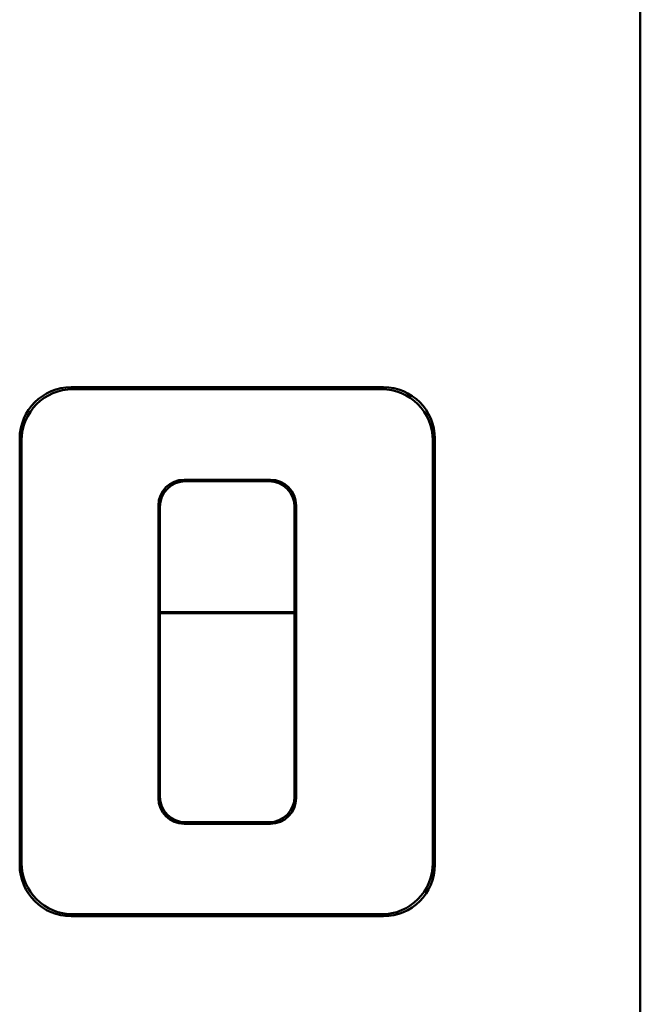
# Model space of a CAD drawing. Header units: inches. Extents: x 3.3 to 32.6, y -0.9 to 23.7.
# Tile 15 of 51: x 14.836 to 15.44, y 11.802 to 12.761. Entities that reach past the tile are written whole.
import ezdxf

# ---------------------------------------------------------------- set-up
doc = ezdxf.new("R2010")
doc.units = ezdxf.units.IN
doc.header["$MEASUREMENT"] = 0
doc.layers.add('Visible Edges(ANSI)', color=7, linetype='Continuous', lineweight=50)

msp = doc.modelspace()

# ---------------------------------------------------------------- linework, layer by layer
at = {"layer": 'Visible Edges(ANSI)'}
for p, q in [((15.43986, 14.86631), (15.43986, 7.00401)), ((15.43987, 14.86631), (15.43987, 7.00529)), ((14.88586, 12.40289), (15.18986, 12.40289)), ((15.18803, 12.40106), (14.88769, 12.40106)), ((14.83586, 11.93789), (14.83586, 12.3529)), ((14.83769, 12.35106), (14.83769, 11.93973)), ((15.23803, 11.93973), (15.23803, 12.35106)), ((15.23986, 12.3529), (15.23986, 11.93789)), ((14.99586, 12.31289), (15.07986, 12.31289)), ((14.99732, 12.31143), (14.99732, 12.31143)), ((15.07839, 12.31143), (14.99732, 12.31143)), ((15.07839, 12.31143), (15.07839, 12.31143)), ((14.97086, 12.00289), (14.97086, 12.2879)), ((14.97232, 12.28643), (14.97233, 12.28643)), ((14.97233, 12.28643), (14.97233, 12.00436)), ((15.10339, 12.28643), (15.10339, 12.28643)), ((15.10339, 12.00436), (15.10339, 12.28643)), ((15.10486, 12.2879), (15.10486, 12.00289)), ((14.97233, 12.18388), (15.10339, 12.18388)), ((15.10339, 12.18301), (14.97233, 12.18301)), ((14.97232, 12.00436), (14.97233, 12.00436)), ((15.10339, 12.00436), (15.10339, 12.00436)), ((15.07986, 11.97789), (14.99586, 11.97789)), ((14.99732, 11.97936), (14.99732, 11.97936)), ((14.99732, 11.97936), (15.07839, 11.97936)), ((15.07839, 11.97936), (15.07839, 11.97936)), ((15.18986, 11.88789), (14.88586, 11.88789)), ((14.88769, 11.88973), (15.18803, 11.88973))]:
    msp.add_line(p, q, dxfattribs=at)
for centre, major_axis, ratio in [((14.88586, 12.35289), (-0.03536, 0.03536), 0.999924), ((14.88769, 12.35106), (-0.03536, 0.03536), 0.999924), ((15.18802, 12.35106), (0.03536, 0.03536), 0.999924), ((15.18986, 12.35289), (0.03536, 0.03536), 0.999924), ((14.99586, 12.28789), (-0.01768, 0.01768), 0.999924), ((14.99733, 12.28642), (-0.01768, 0.01768), 0.999619), ((15.07839, 12.28642), (0.01768, 0.01768), 0.999619), ((15.07986, 12.28789), (0.01768, 0.01768), 0.999924), ((14.99586, 12.0029), (-0.01768, -0.01768), 0.999924), ((14.99733, 12.00437), (-0.01768, -0.01768), 0.999619), ((15.07839, 12.00437), (0.01768, -0.01768), 0.999619), ((15.07986, 12.0029), (0.01768, -0.01768), 0.999924), ((14.88586, 11.9379), (-0.03536, -0.03536), 0.999924), ((14.88769, 11.93973), (-0.03536, -0.03536), 0.999924), ((15.18802, 11.93973), (0.03536, -0.03536), 0.999924), ((15.18986, 11.9379), (0.03536, -0.03536), 0.999924)]:
    msp.add_ellipse(centre, major_axis=major_axis, ratio=ratio, start_param=5.497825, end_param=7.068545, dxfattribs=at)

doc.saveas('drawing.dxf')
